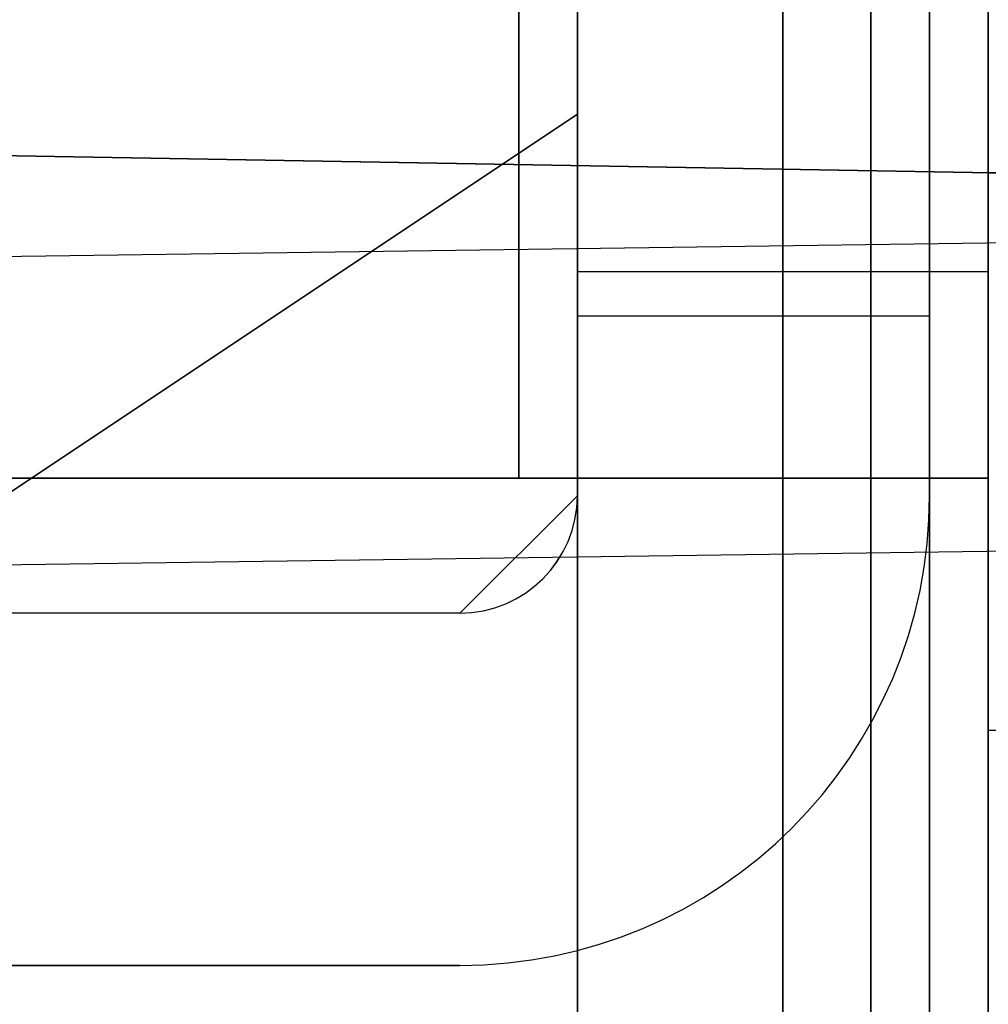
# Model space of a CAD drawing. Extents: x -8 to 8, y 0 to 107.
# Tile 196 of 256: x -1.091 to -0.266, y 30.594 to 31.432. Entities that reach past the tile are written whole.
import ezdxf

# ---------------------------------------------------------------- set-up
doc = ezdxf.new("R2010")
doc.units = 0
doc.layers.add('COUPLER_CASE', color=7, linetype='CONTINUOUS')
doc.layers.add('COUPLER_PCB', color=7, linetype='CONTINUOUS')

msp = doc.modelspace()

# ---------------------------------------------------------------- linework, layer by layer
at = {"layer": 'COUPLER_CASE', "color": 9}
for p, q in [((-2.76283, 31.34511, 17.44049), (5.82717, 31.19517, 17.29055)), ((5.82717, 31.19517, 18.99055), (-2.76283, 31.34511, 18.84061)), ((-2.76283, 31.34511, 18.14055), (5.82717, 31.19517, 18.14055))]:
    msp.add_line(p, q, dxfattribs=at)
at = {"layer": 'COUPLER_CASE', "color": 254}
for p, q in [((-2.61535, 31.20969, 8.25088), (1.42965, 31.26557, 8.14496)), ((-7.63629, 30.87753, 5.88151), (-0.07035, 30.98205, 5.68338))]:
    msp.add_line(p, q, dxfattribs=at)
at = {"layer": 'COUPLER_PCB', "color": 254}
for p, q in [((-0.61604, 32.68264, 86.95045), (-0.61604, 31.35169, 86.95045)), ((-0.61604, 32.68264, 87.35045), (-0.61604, 31.35169, 87.35045)), ((-0.61604, 32.68264, 91.03045), (-0.61604, 31.35169, 91.03045)), ((-0.61604, 32.68264, 91.43045), (-0.61604, 31.35169, 91.43045)), ((-0.61604, 32.68264, 88.99045), (-0.61604, 31.35169, 88.99045)), ((-0.61604, 32.68264, 89.39045), (-0.61604, 31.35169, 89.39045)), ((-0.61604, 32.68264, 84.91045), (-0.61604, 31.35169, 84.91045)), ((-0.61604, 32.68264, 85.31045), (-0.61604, 31.35169, 85.31045)), ((-0.61604, 29.75169, 85.80545), (-0.61604, 32.68264, 85.80545)), ((-0.61604, 32.68264, 86.45545), (-0.61604, 29.75169, 86.45545)), ((-0.61604, 29.75169, 89.88545), (-0.61604, 32.68264, 89.88545)), ((-0.61604, 32.68264, 90.53545), (-0.61604, 29.75169, 90.53545)), ((-0.61604, 29.75169, 86.82545), (-0.61604, 32.68264, 86.82545)), ((-0.61604, 32.68264, 87.47545), (-0.61604, 29.75169, 87.47545)), ((-0.61604, 29.75169, 90.90545), (-0.61604, 32.68264, 90.90545)), ((-0.61604, 32.68264, 91.55545), (-0.61604, 29.75169, 91.55545)), ((-0.61604, 29.75169, 88.86545), (-0.61604, 32.68264, 88.86545)), ((-0.61604, 32.68264, 89.51545), (-0.61604, 29.75169, 89.51545)), ((-0.61604, 29.75169, 84.78545), (-0.61604, 32.68264, 84.78545)), ((-0.61604, 32.68264, 85.43545), (-0.61604, 29.75169, 85.43545)), ((-0.61604, 29.75169, 87.84545), (-0.61604, 32.68264, 87.84545)), ((-0.61604, 32.68264, 88.49545), (-0.61604, 29.75169, 88.49545)), ((-0.61604, 32.68264, 84.41545), (-0.61604, 29.75169, 84.41545)), ((-0.61604, 29.75169, 83.76545), (-0.61604, 32.68264, 83.76545)), ((-0.61604, 29.26419, 85.81795), (-0.61604, 32.68264, 85.81795)), ((-0.61604, 29.26419, 86.44295), (-0.61604, 32.68264, 86.44295)), ((-0.61604, 29.26419, 89.89795), (-0.61604, 32.68264, 89.89795)), ((-0.61604, 29.26419, 90.52295), (-0.61604, 32.68264, 90.52295)), ((-0.61604, 29.26419, 86.83795), (-0.61604, 32.68264, 86.83795)), ((-0.61604, 29.26419, 87.46295), (-0.61604, 32.68264, 87.46295)), ((-0.61604, 29.26419, 90.91795), (-0.61604, 32.68264, 90.91795)), ((-0.61604, 29.26419, 91.54295), (-0.61604, 32.68264, 91.54295)), ((-0.61604, 29.26419, 88.87795), (-0.61604, 32.68264, 88.87795)), ((-0.61604, 29.26419, 89.50295), (-0.61604, 32.68264, 89.50295)), ((-0.61604, 29.26419, 84.79795), (-0.61604, 32.68264, 84.79795)), ((-0.61604, 29.26419, 85.42295), (-0.61604, 32.68264, 85.42295)), ((-0.61604, 29.26419, 87.85795), (-0.61604, 32.68264, 87.85795)), ((-0.61604, 29.26419, 88.48295), (-0.61604, 32.68264, 88.48295)), ((-0.61604, 29.26419, 83.77795), (-0.61604, 32.68264, 83.77795)), ((-0.61604, 29.26419, 84.40295), (-0.61604, 32.68264, 84.40295)), ((-0.61604, 32.68264, 61.45045), (-0.61604, 31.35169, 61.45045)), ((-0.61604, 32.68264, 61.85045), (-0.61604, 31.35169, 61.85045)), ((-0.61604, 32.68264, 65.53045), (-0.61604, 31.35169, 65.53045)), ((-0.61604, 32.68264, 65.93045), (-0.61604, 31.35169, 65.93045)), ((-0.61604, 32.68264, 63.49045), (-0.61604, 31.35169, 63.49045)), ((-0.61604, 32.68264, 63.89045), (-0.61604, 31.35169, 63.89045)), ((-0.61604, 32.68264, 59.41045), (-0.61604, 31.35169, 59.41045)), ((-0.61604, 32.68264, 59.81045), (-0.61604, 31.35169, 59.81045)), ((-0.61604, 29.75169, 60.30545), (-0.61604, 32.68264, 60.30545)), ((-0.61604, 32.68264, 60.95545), (-0.61604, 29.75169, 60.95545)), ((-0.61604, 29.75169, 64.38545), (-0.61604, 32.68264, 64.38545)), ((-0.61604, 32.68264, 65.03545), (-0.61604, 29.75169, 65.03545)), ((-0.61604, 29.75169, 61.32545), (-0.61604, 32.68264, 61.32545)), ((-0.61604, 32.68264, 61.97545), (-0.61604, 29.75169, 61.97545)), ((-0.61604, 29.75169, 65.40545), (-0.61604, 32.68264, 65.40545)), ((-0.61604, 32.68264, 66.05545), (-0.61604, 29.75169, 66.05545)), ((-0.61604, 29.75169, 63.36545), (-0.61604, 32.68264, 63.36545)), ((-0.61604, 32.68264, 64.01545), (-0.61604, 29.75169, 64.01545)), ((-0.61604, 29.75169, 59.28545), (-0.61604, 32.68264, 59.28545)), ((-0.61604, 32.68264, 59.93545), (-0.61604, 29.75169, 59.93545)), ((-0.61604, 29.75169, 62.34545), (-0.61604, 32.68264, 62.34545)), ((-0.61604, 32.68264, 62.99545), (-0.61604, 29.75169, 62.99545)), ((-0.61604, 32.68264, 58.91545), (-0.61604, 29.75169, 58.91545)), ((-0.61604, 29.75169, 58.26545), (-0.61604, 32.68264, 58.26545)), ((-0.61604, 29.26419, 60.31795), (-0.61604, 32.68264, 60.31795)), ((-0.61604, 29.26419, 60.94295), (-0.61604, 32.68264, 60.94295)), ((-0.61604, 29.26419, 64.39795), (-0.61604, 32.68264, 64.39795)), ((-0.61604, 29.26419, 65.02295), (-0.61604, 32.68264, 65.02295)), ((-0.61604, 29.26419, 61.33795), (-0.61604, 32.68264, 61.33795)), ((-0.61604, 29.26419, 61.96295), (-0.61604, 32.68264, 61.96295)), ((-0.61604, 29.26419, 65.41795), (-0.61604, 32.68264, 65.41795)), ((-0.61604, 29.26419, 66.04295), (-0.61604, 32.68264, 66.04295)), ((-0.61604, 29.26419, 63.37795), (-0.61604, 32.68264, 63.37795)), ((-0.61604, 29.26419, 64.00295), (-0.61604, 32.68264, 64.00295)), ((-0.61604, 29.26419, 59.29795), (-0.61604, 32.68264, 59.29795)), ((-0.61604, 29.26419, 59.92295), (-0.61604, 32.68264, 59.92295)), ((-0.61604, 29.26419, 62.35795), (-0.61604, 32.68264, 62.35795)), ((-0.61604, 29.26419, 62.98295), (-0.61604, 32.68264, 62.98295)), ((-0.61604, 29.26419, 58.27795), (-0.61604, 32.68264, 58.27795)), ((-0.61604, 29.26419, 58.90295), (-0.61604, 32.68264, 58.90295)), ((-0.44104, 29.75169, 86.45545), (-0.44104, 32.68264, 86.45545)), ((-0.44104, 32.68264, 85.80545), (-0.44104, 29.75169, 85.80545)), ((-0.44104, 29.75169, 88.49545), (-0.44104, 32.68264, 88.49545)), ((-0.44104, 32.68264, 87.84545), (-0.44104, 29.75169, 87.84545)), ((-0.44104, 29.75169, 90.53545), (-0.44104, 32.68264, 90.53545)), ((-0.44104, 32.68264, 89.88545), (-0.44104, 29.75169, 89.88545)), ((-0.44104, 32.68264, 86.82545), (-0.44104, 29.75169, 86.82545)), ((-0.44104, 29.75169, 87.47545), (-0.44104, 32.68264, 87.47545)), ((-0.44104, 32.68264, 90.90545), (-0.44104, 29.75169, 90.90545)), ((-0.44104, 29.75169, 91.55545), (-0.44104, 32.68264, 91.55545)), ((-0.44104, 32.68264, 88.86545), (-0.44104, 29.75169, 88.86545)), ((-0.44104, 29.75169, 89.51545), (-0.44104, 32.68264, 89.51545)), ((-0.44104, 32.68264, 84.78545), (-0.44104, 29.75169, 84.78545)), ((-0.44104, 29.75169, 85.43545), (-0.44104, 32.68264, 85.43545)), ((-0.44104, 32.68264, 83.76545), (-0.44104, 29.75169, 83.76545)), ((-0.44104, 29.75169, 84.41545), (-0.44104, 32.68264, 84.41545)), ((-0.44104, 29.75169, 60.95545), (-0.44104, 32.68264, 60.95545)), ((-0.44104, 32.68264, 60.30545), (-0.44104, 29.75169, 60.30545)), ((-0.44104, 29.75169, 62.99545), (-0.44104, 32.68264, 62.99545)), ((-0.44104, 32.68264, 62.34545), (-0.44104, 29.75169, 62.34545)), ((-0.44104, 29.75169, 65.03545), (-0.44104, 32.68264, 65.03545)), ((-0.44104, 32.68264, 64.38545), (-0.44104, 29.75169, 64.38545)), ((-0.44104, 32.68264, 61.32545), (-0.44104, 29.75169, 61.32545)), ((-0.44104, 29.75169, 61.97545), (-0.44104, 32.68264, 61.97545)), ((-0.44104, 32.68264, 65.40545), (-0.44104, 29.75169, 65.40545)), ((-0.44104, 29.75169, 66.05545), (-0.44104, 32.68264, 66.05545)), ((-0.44104, 32.68264, 63.36545), (-0.44104, 29.75169, 63.36545)), ((-0.44104, 29.75169, 64.01545), (-0.44104, 32.68264, 64.01545)), ((-0.44104, 32.68264, 59.28545), (-0.44104, 29.75169, 59.28545)), ((-0.44104, 29.75169, 59.93545), (-0.44104, 32.68264, 59.93545)), ((-0.44104, 32.68264, 58.26545), (-0.44104, 29.75169, 58.26545)), ((-0.44104, 29.75169, 58.91545), (-0.44104, 32.68264, 58.91545)), ((-0.31604, 30.07669, 85.93045), (-0.31604, 32.68264, 85.93045)), ((-0.31604, 30.07669, 86.33045), (-0.31604, 32.68264, 86.33045)), ((-0.31604, 30.07669, 90.01045), (-0.31604, 32.68264, 90.01045)), ((-0.31604, 30.07669, 90.41045), (-0.31604, 32.68264, 90.41045)), ((-0.31604, 31.02669, 86.95045), (-0.31604, 32.68264, 86.95045)), ((-0.31604, 31.02669, 87.35045), (-0.31604, 32.68264, 87.35045)), ((-0.31604, 31.02669, 91.03045), (-0.31604, 32.68264, 91.03045)), ((-0.31604, 31.02669, 91.43045), (-0.31604, 32.68264, 91.43045)), ((-0.31604, 31.02669, 88.99045), (-0.31604, 32.68264, 88.99045)), ((-0.31604, 31.02669, 89.39045), (-0.31604, 32.68264, 89.39045)), ((-0.31604, 31.02669, 84.91045), (-0.31604, 32.68264, 84.91045)), ((-0.31604, 31.02669, 85.31045), (-0.31604, 32.68264, 85.31045)), ((-0.31604, 30.07669, 87.97045), (-0.31604, 32.68264, 87.97045)), ((-0.31604, 30.07669, 88.37045), (-0.31604, 32.68264, 88.37045)), ((-0.31604, 30.07669, 83.89045), (-0.31604, 32.68264, 83.89045)), ((-0.31604, 30.07669, 84.29045), (-0.31604, 32.68264, 84.29045)), ((-0.31604, 32.68264, 86.13045), (-0.31604, 30.07669, 86.13045)), ((-0.31604, 32.68264, 88.17045), (-0.31604, 30.07669, 88.17045)), ((-0.31604, 32.68264, 90.21045), (-0.31604, 30.07669, 90.21045)), ((-0.31604, 32.68264, 84.09045), (-0.31604, 30.07669, 84.09045)), ((-0.31604, 32.68264, 87.15045), (-0.31604, 31.02669, 87.15045)), ((-0.31604, 32.68264, 91.23045), (-0.31604, 31.02669, 91.23045)), ((-0.31604, 32.68264, 89.19045), (-0.31604, 31.02669, 89.19045)), ((-0.31604, 32.68264, 85.11045), (-0.31604, 31.02669, 85.11045)), ((-0.31604, 30.07669, 60.43045), (-0.31604, 32.68264, 60.43045)), ((-0.31604, 30.07669, 60.83045), (-0.31604, 32.68264, 60.83045)), ((-0.31604, 30.07669, 64.51045), (-0.31604, 32.68264, 64.51045)), ((-0.31604, 30.07669, 64.91045), (-0.31604, 32.68264, 64.91045)), ((-0.31604, 31.02669, 61.45045), (-0.31604, 32.68264, 61.45045)), ((-0.31604, 31.02669, 61.85045), (-0.31604, 32.68264, 61.85045)), ((-0.31604, 31.02669, 65.53045), (-0.31604, 32.68264, 65.53045)), ((-0.31604, 31.02669, 65.93045), (-0.31604, 32.68264, 65.93045)), ((-0.31604, 31.02669, 63.49045), (-0.31604, 32.68264, 63.49045)), ((-0.31604, 31.02669, 63.89045), (-0.31604, 32.68264, 63.89045)), ((-0.31604, 31.02669, 59.41045), (-0.31604, 32.68264, 59.41045)), ((-0.31604, 31.02669, 59.81045), (-0.31604, 32.68264, 59.81045)), ((-0.31604, 30.07669, 62.47045), (-0.31604, 32.68264, 62.47045)), ((-0.31604, 30.07669, 62.87045), (-0.31604, 32.68264, 62.87045)), ((-0.31604, 30.07669, 58.39045), (-0.31604, 32.68264, 58.39045)), ((-0.31604, 30.07669, 58.79045), (-0.31604, 32.68264, 58.79045)), ((-0.31604, 32.68264, 60.63045), (-0.31604, 30.07669, 60.63045)), ((-0.31604, 32.68264, 62.67045), (-0.31604, 30.07669, 62.67045)), ((-0.31604, 32.68264, 64.71045), (-0.31604, 30.07669, 64.71045)), ((-0.31604, 32.68264, 58.59045), (-0.31604, 30.07669, 58.59045)), ((-0.31604, 32.68264, 61.65045), (-0.31604, 31.02669, 61.65045)), ((-0.31604, 32.68264, 65.73045), (-0.31604, 31.02669, 65.73045)), ((-0.31604, 32.68264, 63.69045), (-0.31604, 31.02669, 63.69045)), ((-0.31604, 32.68264, 59.61045), (-0.31604, 31.02669, 59.61045)), ((-0.26604, 32.68264, 86.82545), (-0.26604, 31.30169, 86.82545)), ((-0.26604, 31.30169, 87.47545), (-0.26604, 32.68264, 87.47545)), ((-0.26604, 32.68264, 90.90545), (-0.26604, 31.30169, 90.90545)), ((-0.26604, 31.30169, 91.55545), (-0.26604, 32.68264, 91.55545)), ((-0.26604, 32.68264, 88.86545), (-0.26604, 31.30169, 88.86545)), ((-0.26604, 31.30169, 89.51545), (-0.26604, 32.68264, 89.51545)), ((-0.26604, 31.30169, 85.43545), (-0.26604, 32.68264, 85.43545)), ((-0.26604, 31.30169, 84.78545), (-0.26604, 32.68264, 84.78545)), ((-0.26604, 31.30169, 87.15045), (-0.26604, 32.68264, 87.15045)), ((-0.26604, 31.30169, 91.23045), (-0.26604, 32.68264, 91.23045)), ((-0.26604, 31.30169, 89.19045), (-0.26604, 32.68264, 89.19045)), ((-0.26604, 31.30169, 85.11045), (-0.26604, 32.68264, 85.11045)), ((-0.26604, 32.68264, 61.32545), (-0.26604, 31.30169, 61.32545)), ((-0.26604, 31.30169, 61.97545), (-0.26604, 32.68264, 61.97545)), ((-0.26604, 32.68264, 65.40545), (-0.26604, 31.30169, 65.40545)), ((-0.26604, 31.30169, 66.05545), (-0.26604, 32.68264, 66.05545)), ((-0.26604, 32.68264, 63.36545), (-0.26604, 31.30169, 63.36545)), ((-0.26604, 31.30169, 64.01545), (-0.26604, 32.68264, 64.01545)), ((-0.26604, 31.30169, 59.93545), (-0.26604, 32.68264, 59.93545)), ((-0.26604, 31.30169, 59.28545), (-0.26604, 32.68264, 59.28545)), ((-0.26604, 31.30169, 61.65045), (-0.26604, 32.68264, 61.65045)), ((-0.26604, 31.30169, 65.73045), (-0.26604, 32.68264, 65.73045)), ((-0.26604, 31.30169, 63.69045), (-0.26604, 32.68264, 63.69045)), ((-0.26604, 31.30169, 59.61045), (-0.26604, 32.68264, 59.61045)), ((-0.36604, 32.65169, 94.26045), (-0.36604, 18.25169, 94.26045)), ((-0.36604, 18.25169, 93.61045), (-0.36604, 32.65169, 93.61045)), ((-0.36604, 32.65169, 81.71045), (-0.36604, 18.25169, 81.71045)), ((-0.36604, 18.25169, 81.06045), (-0.36604, 32.65169, 81.06045)), ((-0.36604, 32.65169, 94.03545), (-0.36604, 18.05169, 94.03545)), ((-0.36604, 32.65169, 81.28545), (-0.36604, 18.05169, 81.28545)), ((-0.36604, 32.65169, 68.76045), (-0.36604, 18.25169, 68.76045)), ((-0.36604, 18.25169, 68.11045), (-0.36604, 32.65169, 68.11045)), ((-0.36604, 32.65169, 56.21045), (-0.36604, 18.25169, 56.21045)), ((-0.36604, 18.25169, 55.56045), (-0.36604, 32.65169, 55.56045)), ((-0.36604, 32.65169, 68.53545), (-0.36604, 18.05169, 68.53545)), ((-0.36604, 32.65169, 55.78545), (-0.36604, 18.05169, 55.78545)), ((-0.61604, 32.60369, 85.93045), (-0.61604, 30.40169, 85.93045)), ((-0.61604, 32.60369, 86.33045), (-0.61604, 30.40169, 86.33045)), ((-0.61604, 32.60369, 90.01045), (-0.61604, 30.40169, 90.01045)), ((-0.61604, 32.60369, 90.41045), (-0.61604, 30.40169, 90.41045)), ((-0.61604, 32.60369, 87.97045), (-0.61604, 30.40169, 87.97045)), ((-0.61604, 32.60369, 88.37045), (-0.61604, 30.40169, 88.37045)), ((-0.61604, 32.60369, 83.89045), (-0.61604, 30.40169, 83.89045)), ((-0.61604, 32.60369, 84.29045), (-0.61604, 30.40169, 84.29045)), ((-0.61604, 32.60369, 60.43045), (-0.61604, 30.40169, 60.43045)), ((-0.61604, 32.60369, 60.83045), (-0.61604, 30.40169, 60.83045)), ((-0.61604, 32.60369, 64.51045), (-0.61604, 30.40169, 64.51045)), ((-0.61604, 32.60369, 64.91045), (-0.61604, 30.40169, 64.91045)), ((-0.61604, 32.60369, 62.47045), (-0.61604, 30.40169, 62.47045)), ((-0.61604, 32.60369, 62.87045), (-0.61604, 30.40169, 62.87045)), ((-0.61604, 32.60369, 58.39045), (-0.61604, 30.40169, 58.39045)), ((-0.61604, 32.60369, 58.79045), (-0.61604, 30.40169, 58.79045)), ((-0.26604, 32.55169, 86.45545), (-0.26604, 30.35169, 86.45545)), ((-0.26604, 30.35169, 85.80545), (-0.26604, 32.55169, 85.80545)), ((-0.26604, 32.55169, 88.49545), (-0.26604, 30.35169, 88.49545)), ((-0.26604, 30.35169, 87.84545), (-0.26604, 32.55169, 87.84545)), ((-0.26604, 32.55169, 90.53545), (-0.26604, 30.35169, 90.53545)), ((-0.26604, 30.35169, 89.88545), (-0.26604, 32.55169, 89.88545)), ((-0.26604, 30.35169, 84.41545), (-0.26604, 32.55169, 84.41545)), ((-0.26604, 30.35169, 83.76545), (-0.26604, 32.55169, 83.76545)), ((-0.26604, 30.35169, 86.13045), (-0.26604, 32.55169, 86.13045)), ((-0.26604, 30.35169, 88.17045), (-0.26604, 32.55169, 88.17045)), ((-0.26604, 30.35169, 90.21045), (-0.26604, 32.55169, 90.21045)), ((-0.26604, 30.35169, 84.09045), (-0.26604, 32.55169, 84.09045)), ((-0.26604, 32.55169, 60.95545), (-0.26604, 30.35169, 60.95545)), ((-0.26604, 30.35169, 60.30545), (-0.26604, 32.55169, 60.30545)), ((-0.26604, 32.55169, 62.99545), (-0.26604, 30.35169, 62.99545)), ((-0.26604, 30.35169, 62.34545), (-0.26604, 32.55169, 62.34545)), ((-0.26604, 32.55169, 65.03545), (-0.26604, 30.35169, 65.03545)), ((-0.26604, 30.35169, 64.38545), (-0.26604, 32.55169, 64.38545)), ((-0.26604, 30.35169, 58.91545), (-0.26604, 32.55169, 58.91545)), ((-0.26604, 30.35169, 58.26545), (-0.26604, 32.55169, 58.26545)), ((-0.26604, 30.35169, 60.63045), (-0.26604, 32.55169, 60.63045)), ((-0.26604, 30.35169, 62.67045), (-0.26604, 32.55169, 62.67045)), ((-0.26604, 30.35169, 64.71045), (-0.26604, 32.55169, 64.71045)), ((-0.26604, 30.35169, 58.59045), (-0.26604, 32.55169, 58.59045)), ((-0.66604, 31.99169, 82.36045), (-0.66604, 31.04169, 82.71045)), ((-0.66604, 31.04169, 92.61045), (-0.66604, 31.99169, 92.96045)), ((-0.66604, 31.99169, 56.86045), (-0.66604, 31.04169, 57.21045)), ((-0.66604, 31.04169, 67.11045), (-0.66604, 31.99169, 67.46045)), ((-0.31604, 31.37967, 85.93045), (-0.31604, 31.37967, 86.33045)), ((-0.31604, 31.37967, 87.97045), (-0.31604, 31.37967, 88.37045)), ((-0.31604, 31.37967, 90.01045), (-0.31604, 31.37967, 90.41045)), ((-0.31604, 31.37967, 83.89045), (-0.31604, 31.37967, 84.29045)), ((-0.31604, 31.37967, 60.43045), (-0.31604, 31.37967, 60.83045)), ((-0.31604, 31.37967, 62.47045), (-0.31604, 31.37967, 62.87045)), ((-0.31604, 31.37967, 64.51045), (-0.31604, 31.37967, 64.91045)), ((-0.31604, 31.37967, 58.39045), (-0.31604, 31.37967, 58.79045)), ((-1.21604, 30.95169, 86.92545), (-0.61604, 31.35169, 86.92545)), ((-0.61604, 31.35169, 87.37545), (-1.21604, 30.95169, 87.37545)), ((-1.21604, 30.95169, 91.00545), (-0.61604, 31.35169, 91.00545)), ((-0.61604, 31.35169, 91.45545), (-1.21604, 30.95169, 91.45545)), ((-1.21604, 30.95169, 88.96545), (-0.61604, 31.35169, 88.96545)), ((-0.61604, 31.35169, 89.41545), (-1.21604, 30.95169, 89.41545)), ((-1.21604, 30.95169, 84.88545), (-0.61604, 31.35169, 84.88545)), ((-0.61604, 31.35169, 85.33545), (-1.21604, 30.95169, 85.33545)), ((-0.61604, 31.35169, 87.15045), (-1.21604, 30.95169, 87.15045)), ((-0.61604, 31.35169, 91.23045), (-1.21604, 30.95169, 91.23045)), ((-0.61604, 31.35169, 89.19045), (-1.21604, 30.95169, 89.19045)), ((-0.61604, 31.35169, 85.11045), (-1.21604, 30.95169, 85.11045)), ((-1.21604, 30.95169, 61.42545), (-0.61604, 31.35169, 61.42545)), ((-0.61604, 31.35169, 61.87545), (-1.21604, 30.95169, 61.87545)), ((-1.21604, 30.95169, 65.50545), (-0.61604, 31.35169, 65.50545)), ((-0.61604, 31.35169, 65.95545), (-1.21604, 30.95169, 65.95545)), ((-1.21604, 30.95169, 63.46545), (-0.61604, 31.35169, 63.46545)), ((-0.61604, 31.35169, 63.91545), (-1.21604, 30.95169, 63.91545)), ((-1.21604, 30.95169, 59.38545), (-0.61604, 31.35169, 59.38545)), ((-0.61604, 31.35169, 59.83545), (-1.21604, 30.95169, 59.83545)), ((-0.61604, 31.35169, 61.65045), (-1.21604, 30.95169, 61.65045)), ((-0.61604, 31.35169, 65.73045), (-1.21604, 30.95169, 65.73045)), ((-0.61604, 31.35169, 63.69045), (-1.21604, 30.95169, 63.69045)), ((-0.61604, 31.35169, 59.61045), (-1.21604, 30.95169, 59.61045)), ((-0.61604, 31.35169, 86.92545), (-0.61604, 29.35169, 86.92545)), ((-0.61604, 31.35169, 86.95045), (-0.61604, 31.02669, 86.95045)), ((-0.61604, 31.35169, 87.35045), (-0.61604, 31.02669, 87.35045)), ((-0.61604, 29.35169, 87.37545), (-0.61604, 31.35169, 87.37545)), ((-0.61604, 31.35169, 91.00545), (-0.61604, 29.35169, 91.00545)), ((-0.61604, 31.35169, 91.03045), (-0.61604, 31.02669, 91.03045)), ((-0.61604, 31.35169, 91.43045), (-0.61604, 31.02669, 91.43045)), ((-0.61604, 29.35169, 91.45545), (-0.61604, 31.35169, 91.45545)), ((-0.61604, 31.35169, 88.96545), (-0.61604, 29.35169, 88.96545)), ((-0.61604, 31.35169, 88.99045), (-0.61604, 31.02669, 88.99045)), ((-0.61604, 31.35169, 89.39045), (-0.61604, 31.02669, 89.39045)), ((-0.61604, 29.35169, 89.41545), (-0.61604, 31.35169, 89.41545)), ((-0.61604, 31.35169, 84.88545), (-0.61604, 29.35169, 84.88545)), ((-0.61604, 31.35169, 84.91045), (-0.61604, 31.02669, 84.91045)), ((-0.61604, 31.35169, 85.31045), (-0.61604, 31.02669, 85.31045)), ((-0.61604, 29.35169, 85.33545), (-0.61604, 31.35169, 85.33545)), ((-0.61604, 31.35169, 86.95045), (-0.61604, 31.35169, 86.92545)), ((-0.61604, 31.35169, 87.35045), (-0.61604, 31.35169, 86.95045)), ((-0.61604, 31.35169, 87.37545), (-0.61604, 31.35169, 87.35045)), ((-0.61604, 31.35169, 91.03045), (-0.61604, 31.35169, 91.00545)), ((-0.61604, 31.35169, 91.43045), (-0.61604, 31.35169, 91.03045)), ((-0.61604, 31.35169, 91.45545), (-0.61604, 31.35169, 91.43045)), ((-0.61604, 31.35169, 88.99045), (-0.61604, 31.35169, 88.96545)), ((-0.61604, 31.35169, 89.39045), (-0.61604, 31.35169, 88.99045)), ((-0.61604, 31.35169, 89.41545), (-0.61604, 31.35169, 89.39045)), ((-0.61604, 31.35169, 84.91045), (-0.61604, 31.35169, 84.88545)), ((-0.61604, 31.35169, 85.31045), (-0.61604, 31.35169, 84.91045)), ((-0.61604, 31.35169, 85.33545), (-0.61604, 31.35169, 85.31045)), ((-0.61604, 31.35169, 87.15045), (-0.61604, 31.02669, 87.15045)), ((-0.61604, 31.35169, 91.23045), (-0.61604, 31.02669, 91.23045)), ((-0.61604, 31.35169, 89.19045), (-0.61604, 31.02669, 89.19045)), ((-0.61604, 31.35169, 85.11045), (-0.61604, 31.02669, 85.11045)), ((-0.61604, 31.35169, 61.42545), (-0.61604, 29.35169, 61.42545)), ((-0.61604, 31.35169, 61.45045), (-0.61604, 31.02669, 61.45045)), ((-0.61604, 31.35169, 61.85045), (-0.61604, 31.02669, 61.85045)), ((-0.61604, 29.35169, 61.87545), (-0.61604, 31.35169, 61.87545)), ((-0.61604, 31.35169, 65.50545), (-0.61604, 29.35169, 65.50545)), ((-0.61604, 31.35169, 65.53045), (-0.61604, 31.02669, 65.53045)), ((-0.61604, 31.35169, 65.93045), (-0.61604, 31.02669, 65.93045)), ((-0.61604, 29.35169, 65.95545), (-0.61604, 31.35169, 65.95545)), ((-0.61604, 31.35169, 63.46545), (-0.61604, 29.35169, 63.46545)), ((-0.61604, 31.35169, 63.49045), (-0.61604, 31.02669, 63.49045)), ((-0.61604, 31.35169, 63.89045), (-0.61604, 31.02669, 63.89045)), ((-0.61604, 29.35169, 63.91545), (-0.61604, 31.35169, 63.91545)), ((-0.61604, 31.35169, 59.38545), (-0.61604, 29.35169, 59.38545)), ((-0.61604, 31.35169, 59.41045), (-0.61604, 31.02669, 59.41045)), ((-0.61604, 31.35169, 59.81045), (-0.61604, 31.02669, 59.81045)), ((-0.61604, 29.35169, 59.83545), (-0.61604, 31.35169, 59.83545)), ((-0.61604, 31.35169, 61.45045), (-0.61604, 31.35169, 61.42545)), ((-0.61604, 31.35169, 61.85045), (-0.61604, 31.35169, 61.45045)), ((-0.61604, 31.35169, 61.87545), (-0.61604, 31.35169, 61.85045)), ((-0.61604, 31.35169, 65.53045), (-0.61604, 31.35169, 65.50545)), ((-0.61604, 31.35169, 65.93045), (-0.61604, 31.35169, 65.53045)), ((-0.61604, 31.35169, 65.95545), (-0.61604, 31.35169, 65.93045)), ((-0.61604, 31.35169, 63.49045), (-0.61604, 31.35169, 63.46545)), ((-0.61604, 31.35169, 63.89045), (-0.61604, 31.35169, 63.49045)), ((-0.61604, 31.35169, 63.91545), (-0.61604, 31.35169, 63.89045)), ((-0.61604, 31.35169, 59.41045), (-0.61604, 31.35169, 59.38545)), ((-0.61604, 31.35169, 59.81045), (-0.61604, 31.35169, 59.41045)), ((-0.61604, 31.35169, 59.83545), (-0.61604, 31.35169, 59.81045)), ((-0.61604, 31.35169, 61.65045), (-0.61604, 31.02669, 61.65045)), ((-0.61604, 31.35169, 65.73045), (-0.61604, 31.02669, 65.73045)), ((-0.61604, 31.35169, 63.69045), (-0.61604, 31.02669, 63.69045)), ((-0.61604, 31.35169, 59.61045), (-0.61604, 31.02669, 59.61045)), ((-0.26604, 31.30169, 82.61466), (-0.26604, 31.30169, 83.56545)), ((-0.26604, 31.30169, 83.56545), (-0.26604, 30.35169, 83.56545)), ((-0.26604, 29.75169, 91.55545), (-0.26604, 31.30169, 91.55545)), ((-0.26604, 31.30169, 91.55545), (-0.26604, 31.30169, 92.70624)), ((-0.26604, 31.30169, 83.56545), (0.33396, 31.30169, 83.56545)), ((-0.26604, 31.30169, 82.61466), (0.23396, 31.30169, 82.61466)), ((0.33396, 31.30169, 84.61545), (-0.26604, 31.30169, 84.61545)), ((-0.26604, 31.30169, 84.61545), (-0.26604, 30.35169, 84.61545)), ((-0.26604, 31.30169, 84.61545), (-0.26604, 31.30169, 84.78545)), ((-0.26604, 31.30169, 84.78545), (-0.26604, 29.75169, 84.78545)), ((0.33396, 31.30169, 85.60545), (-0.26604, 31.30169, 85.60545)), ((-0.26604, 31.30169, 85.60545), (-0.26604, 31.30169, 85.43545)), ((-0.26604, 31.30169, 85.43545), (-0.26604, 31.30169, 84.78545)), ((-0.26604, 31.30169, 86.82545), (-0.26604, 29.75169, 86.82545)), ((-0.26604, 29.75169, 87.47545), (-0.26604, 31.30169, 87.47545)), ((-0.26604, 31.30169, 90.90545), (-0.26604, 29.75169, 90.90545)), ((-0.26604, 31.30169, 88.86545), (-0.26604, 29.75169, 88.86545)), ((-0.26604, 29.75169, 89.51545), (-0.26604, 31.30169, 89.51545)), ((-0.26604, 29.75169, 85.43545), (-0.26604, 31.30169, 85.43545)), ((0.33396, 31.30169, 86.65545), (-0.26604, 31.30169, 86.65545)), ((-0.26604, 31.30169, 86.65545), (-0.26604, 30.35169, 86.65545)), ((0.33396, 31.30169, 88.69545), (-0.26604, 31.30169, 88.69545)), ((-0.26604, 31.30169, 88.69545), (-0.26604, 30.35169, 88.69545)), ((-0.26604, 31.30169, 87.64545), (0.33396, 31.30169, 87.64545)), ((-0.26604, 30.35169, 87.64545), (-0.26604, 31.30169, 87.64545)), ((0.33396, 31.30169, 90.73545), (-0.26604, 31.30169, 90.73545)), ((-0.26604, 31.30169, 90.73545), (-0.26604, 30.35169, 90.73545)), ((-0.26604, 31.30169, 89.68545), (0.33396, 31.30169, 89.68545)), ((-0.26604, 30.35169, 89.68545), (-0.26604, 31.30169, 89.68545)), ((-0.26604, 31.30169, 86.65545), (-0.26604, 31.30169, 86.82545)), ((-0.26604, 31.30169, 87.47545), (-0.26604, 31.30169, 86.82545)), ((-0.26604, 31.30169, 87.47545), (-0.26604, 31.30169, 87.64545)), ((-0.26604, 31.30169, 91.55545), (-0.26604, 31.30169, 90.90545)), ((-0.26604, 31.30169, 88.69545), (-0.26604, 31.30169, 88.86545)), ((-0.26604, 31.30169, 89.51545), (-0.26604, 31.30169, 88.86545)), ((-0.26604, 31.30169, 89.51545), (-0.26604, 31.30169, 89.68545)), ((-0.26604, 31.30169, 85.60545), (-0.26604, 30.35169, 85.60545)), ((0.23396, 31.30169, 92.70624), (-0.26604, 31.30169, 92.70624)), ((-0.26604, 31.30169, 90.90545), (-0.26604, 31.30169, 90.73545)), ((-0.26604, 31.04169, 82.71045), (-0.26604, 31.30169, 82.61466)), ((-0.26604, 31.30169, 92.70624), (-0.26604, 31.04169, 92.61045)), ((-0.26604, 29.25169, 83.19006), (-0.26604, 31.30169, 83.19006)), ((-0.26604, 29.25169, 92.13085), (-0.26604, 31.30169, 92.13085)), ((0.33396, 31.30169, 83.09006), (-0.26604, 31.30169, 83.09006)), ((0.33396, 31.30169, 85.11045), (-0.26604, 31.30169, 85.11045)), ((0.33396, 31.30169, 87.15045), (-0.26604, 31.30169, 87.15045)), ((0.33396, 31.30169, 89.19045), (-0.26604, 31.30169, 89.19045)), ((0.33396, 31.30169, 91.72085), (-0.26604, 31.30169, 91.72085)), ((-0.26604, 31.30169, 57.11466), (-0.26604, 31.30169, 58.06545)), ((-0.26604, 31.30169, 58.06545), (-0.26604, 30.35169, 58.06545)), ((-0.26604, 29.75169, 66.05545), (-0.26604, 31.30169, 66.05545)), ((-0.26604, 31.30169, 66.05545), (-0.26604, 31.30169, 67.20624)), ((-0.26604, 31.30169, 58.06545), (0.33396, 31.30169, 58.06545)), ((-0.26604, 31.30169, 57.11466), (0.23396, 31.30169, 57.11466)), ((0.33396, 31.30169, 59.11545), (-0.26604, 31.30169, 59.11545)), ((-0.26604, 31.30169, 59.11545), (-0.26604, 30.35169, 59.11545)), ((-0.26604, 31.30169, 59.11545), (-0.26604, 31.30169, 59.28545)), ((-0.26604, 31.30169, 59.28545), (-0.26604, 29.75169, 59.28545)), ((0.33396, 31.30169, 60.10545), (-0.26604, 31.30169, 60.10545)), ((-0.26604, 31.30169, 60.10545), (-0.26604, 31.30169, 59.93545)), ((-0.26604, 31.30169, 59.93545), (-0.26604, 31.30169, 59.28545)), ((-0.26604, 31.30169, 61.32545), (-0.26604, 29.75169, 61.32545)), ((-0.26604, 29.75169, 61.97545), (-0.26604, 31.30169, 61.97545)), ((-0.26604, 31.30169, 65.40545), (-0.26604, 29.75169, 65.40545)), ((-0.26604, 31.30169, 63.36545), (-0.26604, 29.75169, 63.36545)), ((-0.26604, 29.75169, 64.01545), (-0.26604, 31.30169, 64.01545)), ((-0.26604, 29.75169, 59.93545), (-0.26604, 31.30169, 59.93545)), ((0.33396, 31.30169, 61.15545), (-0.26604, 31.30169, 61.15545)), ((-0.26604, 31.30169, 61.15545), (-0.26604, 30.35169, 61.15545)), ((0.33396, 31.30169, 63.19545), (-0.26604, 31.30169, 63.19545)), ((-0.26604, 31.30169, 63.19545), (-0.26604, 30.35169, 63.19545)), ((-0.26604, 31.30169, 62.14545), (0.33396, 31.30169, 62.14545)), ((-0.26604, 30.35169, 62.14545), (-0.26604, 31.30169, 62.14545)), ((0.33396, 31.30169, 65.23545), (-0.26604, 31.30169, 65.23545)), ((-0.26604, 31.30169, 65.23545), (-0.26604, 30.35169, 65.23545)), ((-0.26604, 31.30169, 64.18545), (0.33396, 31.30169, 64.18545)), ((-0.26604, 30.35169, 64.18545), (-0.26604, 31.30169, 64.18545)), ((-0.26604, 31.30169, 61.15545), (-0.26604, 31.30169, 61.32545)), ((-0.26604, 31.30169, 61.97545), (-0.26604, 31.30169, 61.32545)), ((-0.26604, 31.30169, 61.97545), (-0.26604, 31.30169, 62.14545)), ((-0.26604, 31.30169, 66.05545), (-0.26604, 31.30169, 65.40545)), ((-0.26604, 31.30169, 63.19545), (-0.26604, 31.30169, 63.36545)), ((-0.26604, 31.30169, 64.01545), (-0.26604, 31.30169, 63.36545)), ((-0.26604, 31.30169, 64.01545), (-0.26604, 31.30169, 64.18545)), ((-0.26604, 31.30169, 60.10545), (-0.26604, 30.35169, 60.10545)), ((0.23396, 31.30169, 67.20624), (-0.26604, 31.30169, 67.20624)), ((-0.26604, 31.30169, 65.40545), (-0.26604, 31.30169, 65.23545)), ((-0.26604, 31.04169, 57.21045), (-0.26604, 31.30169, 57.11466)), ((-0.26604, 31.30169, 67.20624), (-0.26604, 31.04169, 67.11045)), ((-0.26604, 29.25169, 57.69006), (-0.26604, 31.30169, 57.69006)), ((-0.26604, 29.25169, 66.63085), (-0.26604, 31.30169, 66.63085)), ((0.33396, 31.30169, 57.59006), (-0.26604, 31.30169, 57.59006)), ((0.33396, 31.30169, 59.61045), (-0.26604, 31.30169, 59.61045)), ((0.33396, 31.30169, 61.65045), (-0.26604, 31.30169, 61.65045)), ((0.33396, 31.30169, 63.69045), (-0.26604, 31.30169, 63.69045)), ((0.33396, 31.30169, 66.22085), (-0.26604, 31.30169, 66.22085)), ((-0.26604, 31.21717, 86.45545), (-0.61604, 31.21717, 86.45545)), ((-0.26604, 31.21717, 85.80545), (-0.61604, 31.21717, 85.80545)), ((-0.26604, 31.21717, 88.49545), (-0.61604, 31.21717, 88.49545)), ((-0.26604, 31.21717, 87.84545), (-0.61604, 31.21717, 87.84545)), ((-0.26604, 31.21717, 90.53545), (-0.61604, 31.21717, 90.53545)), ((-0.26604, 31.21717, 89.88545), (-0.61604, 31.21717, 89.88545)), ((-0.26604, 31.21717, 86.82545), (-0.61604, 31.21717, 86.82545)), ((-0.26604, 31.21717, 87.47545), (-0.61604, 31.21717, 87.47545)), ((-0.26604, 31.21717, 90.90545), (-0.61604, 31.21717, 90.90545)), ((-0.26604, 31.21717, 91.55545), (-0.61604, 31.21717, 91.55545)), ((-0.26604, 31.21717, 88.86545), (-0.61604, 31.21717, 88.86545)), ((-0.26604, 31.21717, 89.51545), (-0.61604, 31.21717, 89.51545)), ((-0.26604, 31.21717, 84.78545), (-0.61604, 31.21717, 84.78545)), ((-0.26604, 31.21717, 85.43545), (-0.61604, 31.21717, 85.43545)), ((-0.26604, 31.21717, 83.76545), (-0.61604, 31.21717, 83.76545)), ((-0.26604, 31.21717, 84.41545), (-0.61604, 31.21717, 84.41545)), ((-0.26604, 31.21717, 60.95545), (-0.61604, 31.21717, 60.95545)), ((-0.26604, 31.21717, 60.30545), (-0.61604, 31.21717, 60.30545)), ((-0.26604, 31.21717, 62.99545), (-0.61604, 31.21717, 62.99545)), ((-0.26604, 31.21717, 62.34545), (-0.61604, 31.21717, 62.34545)), ((-0.26604, 31.21717, 65.03545), (-0.61604, 31.21717, 65.03545)), ((-0.26604, 31.21717, 64.38545), (-0.61604, 31.21717, 64.38545)), ((-0.26604, 31.21717, 61.32545), (-0.61604, 31.21717, 61.32545)), ((-0.26604, 31.21717, 61.97545), (-0.61604, 31.21717, 61.97545)), ((-0.26604, 31.21717, 65.40545), (-0.61604, 31.21717, 65.40545)), ((-0.26604, 31.21717, 66.05545), (-0.61604, 31.21717, 66.05545)), ((-0.26604, 31.21717, 63.36545), (-0.61604, 31.21717, 63.36545)), ((-0.26604, 31.21717, 64.01545), (-0.61604, 31.21717, 64.01545)), ((-0.26604, 31.21717, 59.28545), (-0.61604, 31.21717, 59.28545)), ((-0.26604, 31.21717, 59.93545), (-0.61604, 31.21717, 59.93545)), ((-0.26604, 31.21717, 58.26545), (-0.61604, 31.21717, 58.26545)), ((-0.26604, 31.21717, 58.91545), (-0.61604, 31.21717, 58.91545)), ((-0.61604, 31.18919, 86.95045), (-0.61604, 31.18919, 87.35045)), ((-0.61604, 31.18919, 91.03045), (-0.61604, 31.18919, 91.43045)), ((-0.61604, 31.18919, 88.99045), (-0.61604, 31.18919, 89.39045)), ((-0.61604, 31.18919, 84.91045), (-0.61604, 31.18919, 85.31045)), ((-0.61604, 31.18919, 61.45045), (-0.61604, 31.18919, 61.85045)), ((-0.61604, 31.18919, 65.53045), (-0.61604, 31.18919, 65.93045)), ((-0.61604, 31.18919, 63.49045), (-0.61604, 31.18919, 63.89045)), ((-0.61604, 31.18919, 59.41045), (-0.61604, 31.18919, 59.81045)), ((-0.31604, 31.17967, 85.93045), (-0.61604, 31.17967, 85.93045)), ((-0.31604, 31.17967, 86.33045), (-0.61604, 31.17967, 86.33045)), ((-0.31604, 31.17967, 90.01045), (-0.61604, 31.17967, 90.01045)), ((-0.31604, 31.17967, 90.41045), (-0.61604, 31.17967, 90.41045)), ((-0.31604, 31.17967, 87.97045), (-0.61604, 31.17967, 87.97045)), ((-0.31604, 31.17967, 88.37045), (-0.61604, 31.17967, 88.37045)), ((-0.31604, 31.17967, 83.89045), (-0.61604, 31.17967, 83.89045)), ((-0.31604, 31.17967, 84.29045), (-0.61604, 31.17967, 84.29045)), ((-0.31604, 31.17967, 60.43045), (-0.61604, 31.17967, 60.43045)), ((-0.31604, 31.17967, 60.83045), (-0.61604, 31.17967, 60.83045)), ((-0.31604, 31.17967, 64.51045), (-0.61604, 31.17967, 64.51045)), ((-0.31604, 31.17967, 64.91045), (-0.61604, 31.17967, 64.91045)), ((-0.31604, 31.17967, 62.47045), (-0.61604, 31.17967, 62.47045)), ((-0.31604, 31.17967, 62.87045), (-0.61604, 31.17967, 62.87045)), ((-0.31604, 31.17967, 58.39045), (-0.61604, 31.17967, 58.39045)), ((-0.31604, 31.17967, 58.79045), (-0.61604, 31.17967, 58.79045)), ((-0.91604, 31.15169, 86.92545), (-0.91604, 31.15169, 87.37545)), ((-0.91604, 31.15169, 91.00545), (-0.91604, 31.15169, 91.45545)), ((-0.91604, 31.15169, 88.96545), (-0.91604, 31.15169, 89.41545)), ((-0.91604, 31.15169, 84.88545), (-0.91604, 31.15169, 85.33545)), ((-0.91604, 31.15169, 61.42545), (-0.91604, 31.15169, 61.87545)), ((-0.91604, 31.15169, 65.50545), (-0.91604, 31.15169, 65.95545)), ((-0.91604, 31.15169, 63.46545), (-0.91604, 31.15169, 63.91545)), ((-0.91604, 31.15169, 59.38545), (-0.91604, 31.15169, 59.83545)), ((-1.56604, 31.04169, 82.71045), (-0.26604, 31.04169, 82.71045)), ((-0.26604, 31.04169, 92.61045), (-1.56604, 31.04169, 92.61045)), ((-1.56604, 31.04169, 57.21045), (-0.26604, 31.04169, 57.21045)), ((-0.26604, 31.04169, 67.11045), (-1.56604, 31.04169, 67.11045)), ((-0.26604, 31.04169, 82.71045), (-0.26604, 29.25169, 82.71045)), ((-0.26604, 29.25169, 92.61045), (-0.26604, 31.04169, 92.61045)), ((-0.26604, 31.04169, 57.21045), (-0.26604, 29.25169, 57.21045)), ((-0.26604, 29.25169, 67.11045), (-0.26604, 31.04169, 67.11045)), ((-0.61604, 31.02669, 87.35045), (-0.71604, 30.92669, 87.35045)), ((-0.61604, 31.02669, 91.43045), (-0.71604, 30.92669, 91.43045)), ((-0.61604, 31.02669, 89.39045), (-0.71604, 30.92669, 89.39045)), ((-0.61604, 31.02669, 85.31045), (-0.71604, 30.92669, 85.31045)), ((-0.61604, 31.02669, 61.85045), (-0.71604, 30.92669, 61.85045)), ((-0.61604, 31.02669, 65.93045), (-0.71604, 30.92669, 65.93045)), ((-0.61604, 31.02669, 63.89045), (-0.71604, 30.92669, 63.89045)), ((-0.61604, 31.02669, 59.81045), (-0.71604, 30.92669, 59.81045)), ((-0.61604, 31.02669, 86.95045), (-0.61604, 31.02669, 87.35045)), ((-0.61604, 31.02669, 91.03045), (-0.61604, 31.02669, 91.43045)), ((-0.61604, 31.02669, 88.99045), (-0.61604, 31.02669, 89.39045)), ((-0.61604, 31.02669, 84.91045), (-0.61604, 31.02669, 85.31045)), ((-0.61604, 31.02669, 61.45045), (-0.61604, 31.02669, 61.85045)), ((-0.61604, 31.02669, 65.53045), (-0.61604, 31.02669, 65.93045)), ((-0.61604, 31.02669, 63.49045), (-0.61604, 31.02669, 63.89045)), ((-0.61604, 31.02669, 59.41045), (-0.61604, 31.02669, 59.81045)), ((-0.31604, 31.02669, 86.95045), (-0.31604, 31.02669, 87.35045)), ((-0.31604, 31.02669, 91.03045), (-0.31604, 31.02669, 91.43045)), ((-0.31604, 31.02669, 88.99045), (-0.31604, 31.02669, 89.39045)), ((-0.31604, 31.02669, 84.91045), (-0.31604, 31.02669, 85.31045)), ((-0.31604, 31.02669, 61.45045), (-0.31604, 31.02669, 61.85045)), ((-0.31604, 31.02669, 65.53045), (-0.31604, 31.02669, 65.93045)), ((-0.31604, 31.02669, 63.49045), (-0.31604, 31.02669, 63.89045)), ((-0.31604, 31.02669, 59.41045), (-0.31604, 31.02669, 59.81045)), ((-0.61604, 30.96717, 85.80545), (-0.61604, 30.96717, 85.93045)), ((-0.61604, 30.96717, 86.33045), (-0.61604, 30.96717, 86.45545)), ((-0.61604, 30.96717, 89.88545), (-0.61604, 30.96717, 90.01045)), ((-0.61604, 30.96717, 90.41045), (-0.61604, 30.96717, 90.53545)), ((-0.61604, 30.96717, 86.82545), (-0.61604, 30.96717, 86.92545)), ((-0.61604, 30.96717, 87.37545), (-0.61604, 30.96717, 87.47545)), ((-0.61604, 30.96717, 90.90545), (-0.61604, 30.96717, 91.00545)), ((-0.61604, 30.96717, 91.45545), (-0.61604, 30.96717, 91.55545)), ((-0.61604, 30.96717, 88.86545), (-0.61604, 30.96717, 88.96545)), ((-0.61604, 30.96717, 89.41545), (-0.61604, 30.96717, 89.51545)), ((-0.61604, 30.96717, 84.78545), (-0.61604, 30.96717, 84.88545)), ((-0.61604, 30.96717, 85.33545), (-0.61604, 30.96717, 85.43545)), ((-0.61604, 30.96717, 87.84545), (-0.61604, 30.96717, 87.97045)), ((-0.61604, 30.96717, 88.37045), (-0.61604, 30.96717, 88.49545)), ((-0.61604, 30.96717, 83.76545), (-0.61604, 30.96717, 83.89045)), ((-0.61604, 30.96717, 84.29045), (-0.61604, 30.96717, 84.41545)), ((-0.61604, 30.96717, 60.30545), (-0.61604, 30.96717, 60.43045)), ((-0.61604, 30.96717, 60.83045), (-0.61604, 30.96717, 60.95545)), ((-0.61604, 30.96717, 64.38545), (-0.61604, 30.96717, 64.51045)), ((-0.61604, 30.96717, 64.91045), (-0.61604, 30.96717, 65.03545)), ((-0.61604, 30.96717, 61.32545), (-0.61604, 30.96717, 61.42545)), ((-0.61604, 30.96717, 61.87545), (-0.61604, 30.96717, 61.97545)), ((-0.61604, 30.96717, 65.40545), (-0.61604, 30.96717, 65.50545)), ((-0.61604, 30.96717, 65.95545), (-0.61604, 30.96717, 66.05545)), ((-0.61604, 30.96717, 63.36545), (-0.61604, 30.96717, 63.46545)), ((-0.61604, 30.96717, 63.91545), (-0.61604, 30.96717, 64.01545)), ((-0.61604, 30.96717, 59.28545), (-0.61604, 30.96717, 59.38545)), ((-0.61604, 30.96717, 59.83545), (-0.61604, 30.96717, 59.93545)), ((-0.61604, 30.96717, 62.34545), (-0.61604, 30.96717, 62.47045)), ((-0.61604, 30.96717, 62.87045), (-0.61604, 30.96717, 62.99545)), ((-0.61604, 30.96717, 58.26545), (-0.61604, 30.96717, 58.39045)), ((-0.61604, 30.96717, 58.79045), (-0.61604, 30.96717, 58.91545)), ((-0.71604, 30.92669, 87.15045), (-3.91604, 30.92669, 87.15045)), ((-0.71604, 30.92669, 91.23045), (-3.91604, 30.92669, 91.23045)), ((-0.71604, 30.92669, 89.19045), (-3.91604, 30.92669, 89.19045)), ((-0.71604, 30.92669, 85.11045), (-3.91604, 30.92669, 85.11045)), ((-0.71604, 30.92669, 61.65045), (-3.91604, 30.92669, 61.65045)), ((-0.71604, 30.92669, 65.73045), (-3.91604, 30.92669, 65.73045)), ((-0.71604, 30.92669, 63.69045), (-3.91604, 30.92669, 63.69045)), ((-0.71604, 30.92669, 59.61045), (-3.91604, 30.92669, 59.61045)), ((-0.71604, 30.92669, 86.95045), (-2.7814, 30.92669, 86.95045)), ((-0.71604, 30.92669, 87.35045), (-2.7814, 30.92669, 87.35045)), ((-0.71604, 30.92669, 91.03045), (-2.7814, 30.92669, 91.03045)), ((-0.71604, 30.92669, 91.43045), (-2.7814, 30.92669, 91.43045)), ((-0.71604, 30.92669, 88.99045), (-2.7814, 30.92669, 88.99045)), ((-0.71604, 30.92669, 89.39045), (-2.7814, 30.92669, 89.39045)), ((-0.71604, 30.92669, 84.91045), (-2.7814, 30.92669, 84.91045)), ((-0.71604, 30.92669, 85.31045), (-2.7814, 30.92669, 85.31045)), ((-0.71604, 30.92669, 61.45045), (-2.7814, 30.92669, 61.45045)), ((-0.71604, 30.92669, 61.85045), (-2.7814, 30.92669, 61.85045)), ((-0.71604, 30.92669, 65.53045), (-2.7814, 30.92669, 65.53045)), ((-0.71604, 30.92669, 65.93045), (-2.7814, 30.92669, 65.93045)), ((-0.71604, 30.92669, 63.49045), (-2.7814, 30.92669, 63.49045)), ((-0.71604, 30.92669, 63.89045), (-2.7814, 30.92669, 63.89045)), ((-0.71604, 30.92669, 59.41045), (-2.7814, 30.92669, 59.41045)), ((-0.71604, 30.92669, 59.81045), (-2.7814, 30.92669, 59.81045)), ((-0.71604, 30.92669, 87.35045), (-0.71604, 30.92669, 86.95045)), ((-0.71604, 30.92669, 91.43045), (-0.71604, 30.92669, 91.03045)), ((-0.71604, 30.92669, 89.39045), (-0.71604, 30.92669, 88.99045)), ((-0.71604, 30.92669, 85.31045), (-0.71604, 30.92669, 84.91045)), ((-0.71604, 30.92669, 61.85045), (-0.71604, 30.92669, 61.45045)), ((-0.71604, 30.92669, 65.93045), (-0.71604, 30.92669, 65.53045)), ((-0.71604, 30.92669, 63.89045), (-0.71604, 30.92669, 63.49045)), ((-0.71604, 30.92669, 59.81045), (-0.71604, 30.92669, 59.41045)), ((0.33396, 30.82669, 83.56545), (-0.26604, 30.82669, 83.56545)), ((0.33396, 30.82669, 84.61545), (-0.26604, 30.82669, 84.61545)), ((0.33396, 30.82669, 85.60545), (-0.26604, 30.82669, 85.60545)), ((0.33396, 30.82669, 86.65545), (-0.26604, 30.82669, 86.65545)), ((0.33396, 30.82669, 88.69545), (-0.26604, 30.82669, 88.69545)), ((0.33396, 30.82669, 87.64545), (-0.26604, 30.82669, 87.64545)), ((0.33396, 30.82669, 90.73545), (-0.26604, 30.82669, 90.73545)), ((0.33396, 30.82669, 89.68545), (-0.26604, 30.82669, 89.68545)), ((0.33396, 30.82669, 58.06545), (-0.26604, 30.82669, 58.06545)), ((0.33396, 30.82669, 59.11545), (-0.26604, 30.82669, 59.11545)), ((0.33396, 30.82669, 60.10545), (-0.26604, 30.82669, 60.10545)), ((0.33396, 30.82669, 61.15545), (-0.26604, 30.82669, 61.15545)), ((0.33396, 30.82669, 63.19545), (-0.26604, 30.82669, 63.19545)), ((0.33396, 30.82669, 62.14545), (-0.26604, 30.82669, 62.14545)), ((0.33396, 30.82669, 65.23545), (-0.26604, 30.82669, 65.23545)), ((0.33396, 30.82669, 64.18545), (-0.26604, 30.82669, 64.18545)), ((-0.71604, 30.62669, 87.15045), (-3.91604, 30.62669, 87.15045)), ((-0.71604, 30.62669, 91.23045), (-3.91604, 30.62669, 91.23045)), ((-0.71604, 30.62669, 89.19045), (-3.91604, 30.62669, 89.19045)), ((-0.71604, 30.62669, 85.11045), (-3.91604, 30.62669, 85.11045)), ((-0.71604, 30.62669, 61.65045), (-3.91604, 30.62669, 61.65045)), ((-0.71604, 30.62669, 65.73045), (-3.91604, 30.62669, 65.73045)), ((-0.71604, 30.62669, 63.69045), (-3.91604, 30.62669, 63.69045)), ((-0.71604, 30.62669, 59.61045), (-3.91604, 30.62669, 59.61045)), ((-0.71604, 30.62669, 86.95045), (-2.7814, 30.62669, 86.95045)), ((-2.7814, 30.62669, 87.35045), (-0.71604, 30.62669, 87.35045)), ((-0.71604, 30.62669, 91.03045), (-2.7814, 30.62669, 91.03045)), ((-2.7814, 30.62669, 91.43045), (-0.71604, 30.62669, 91.43045)), ((-0.71604, 30.62669, 88.99045), (-2.7814, 30.62669, 88.99045)), ((-2.7814, 30.62669, 89.39045), (-0.71604, 30.62669, 89.39045)), ((-0.71604, 30.62669, 84.91045), (-2.7814, 30.62669, 84.91045)), ((-2.7814, 30.62669, 85.31045), (-0.71604, 30.62669, 85.31045)), ((-0.71604, 30.62669, 61.45045), (-2.7814, 30.62669, 61.45045)), ((-2.7814, 30.62669, 61.85045), (-0.71604, 30.62669, 61.85045)), ((-0.71604, 30.62669, 65.53045), (-2.7814, 30.62669, 65.53045)), ((-2.7814, 30.62669, 65.93045), (-0.71604, 30.62669, 65.93045)), ((-0.71604, 30.62669, 63.49045), (-2.7814, 30.62669, 63.49045)), ((-2.7814, 30.62669, 63.89045), (-0.71604, 30.62669, 63.89045)), ((-0.71604, 30.62669, 59.41045), (-2.7814, 30.62669, 59.41045)), ((-2.7814, 30.62669, 59.81045), (-0.71604, 30.62669, 59.81045)), ((-0.71604, 30.62669, 87.35045), (-0.71604, 30.62669, 86.95045)), ((-0.71604, 30.62669, 91.43045), (-0.71604, 30.62669, 91.03045)), ((-0.71604, 30.62669, 89.39045), (-0.71604, 30.62669, 88.99045)), ((-0.71604, 30.62669, 85.31045), (-0.71604, 30.62669, 84.91045)), ((-0.71604, 30.62669, 61.85045), (-0.71604, 30.62669, 61.45045)), ((-0.71604, 30.62669, 65.93045), (-0.71604, 30.62669, 65.53045)), ((-0.71604, 30.62669, 63.89045), (-0.71604, 30.62669, 63.49045)), ((-0.71604, 30.62669, 59.81045), (-0.71604, 30.62669, 59.41045))]:
    msp.add_line(p, q, dxfattribs=at)
at = {"layer": 'COUPLER_PCB', "color": 254, "extrusion": (-5.2403e-12, -4.37374e-08, 1)}
for centre in [(-0.71604, 31.02669, 87.35045), (-0.71604, 31.02669, 61.85045)]:
    msp.add_arc(centre, 0.4, 270, 360, dxfattribs=at)
at = {"layer": 'COUPLER_PCB', "color": 254, "extrusion": (-4.72625e-17, -4.37114e-08, 1)}
for centre in [(-0.71604, 31.02669, 86.95045), (-0.71604, 31.02669, 91.03045), (-0.71604, 31.02669, 88.99045), (-0.71604, 31.02669, 61.45045), (-0.71604, 31.02669, 65.53045), (-0.71604, 31.02669, 63.49045)]:
    msp.add_arc(centre, 0.4, 270, 360, dxfattribs=at)
at = {"layer": 'COUPLER_PCB', "color": 254, "extrusion": (-5.20477e-12, -4.37374e-08, 1)}
for centre in [(-0.71604, 31.02669, 91.43045), (-0.71604, 31.02669, 65.93045)]:
    msp.add_arc(centre, 0.4, 270, 360, dxfattribs=at)
at = {"layer": 'COUPLER_PCB', "color": 254, "extrusion": (-5.18701e-12, -4.37374e-08, 1)}
for centre in [(-0.71604, 31.02669, 89.39045), (-0.71604, 31.02669, 63.89045)]:
    msp.add_arc(centre, 0.4, 270, 360, dxfattribs=at)
at = {"layer": 'COUPLER_PCB', "color": 254, "extrusion": (-5.22254e-12, -4.37374e-08, 1)}
for centre in [(-0.71604, 31.02669, 85.31045), (-0.71604, 31.02669, 59.81045)]:
    msp.add_arc(centre, 0.4, 270, 360, dxfattribs=at)
at = {"layer": 'COUPLER_PCB', "color": 254, "extrusion": (-1.78108e-14, -4.37114e-08, 1)}
for centre in [(-0.71604, 31.02669, 84.91045), (-0.71604, 31.02669, 59.41045)]:
    msp.add_arc(centre, 0.4, 270, 360, dxfattribs=at)
at = {"layer": 'COUPLER_PCB', "color": 254, "extrusion": (-1.66693e-10, -4.35447e-08, 1)}
for centre in [(-0.71604, 31.02669, 86.95045), (-0.71604, 31.02669, 91.03045), (-0.71604, 31.02669, 88.99045), (-0.71604, 31.02669, 84.91045), (-0.71604, 31.02669, 61.45045), (-0.71604, 31.02669, 65.53045), (-0.71604, 31.02669, 63.49045), (-0.71604, 31.02669, 59.41045)]:
    msp.add_arc(centre, 0.1, 270, 360, dxfattribs=at)
at = {"layer": 'COUPLER_PCB', "color": 254, "extrusion": (-2.0819e-11, -4.38156e-08, 1)}
for centre in [(-0.71604, 31.02669, 87.35045), (-0.71604, 31.02669, 85.31045), (-0.71604, 31.02669, 61.85045), (-0.71604, 31.02669, 59.81045)]:
    msp.add_arc(centre, 0.1, 270, 360, dxfattribs=at)
at = {"layer": 'COUPLER_PCB', "color": 254, "extrusion": (-2.089e-11, -4.38156e-08, 1)}
for centre in [(-0.71604, 31.02669, 91.43045), (-0.71604, 31.02669, 89.39045), (-0.71604, 31.02669, 65.93045), (-0.71604, 31.02669, 63.89045)]:
    msp.add_arc(centre, 0.1, 270, 360, dxfattribs=at)
at = {"layer": 'COUPLER_PCB', "color": 254, "extrusion": (0, -4.37114e-08, 1)}
for centre, radius in [((-0.71604, 31.02669, 87.15045), 0.4), ((-0.71604, 31.02669, 91.23045), 0.4), ((-0.71604, 31.02669, 89.19045), 0.4), ((-0.71604, 31.02669, 85.11045), 0.4), ((-0.71604, 31.02669, 87.15045), 0.1), ((-0.71604, 31.02669, 91.23045), 0.1), ((-0.71604, 31.02669, 89.19045), 0.1), ((-0.71604, 31.02669, 85.11045), 0.1), ((-0.71604, 31.02669, 61.65045), 0.4), ((-0.71604, 31.02669, 65.73045), 0.4), ((-0.71604, 31.02669, 63.69045), 0.4), ((-0.71604, 31.02669, 59.61045), 0.4), ((-0.71604, 31.02669, 61.65045), 0.1), ((-0.71604, 31.02669, 65.73045), 0.1), ((-0.71604, 31.02669, 63.69045), 0.1), ((-0.71604, 31.02669, 59.61045), 0.1)]:
    msp.add_arc(centre, radius, 270, 360, dxfattribs=at)

doc.saveas('drawing.dxf')
